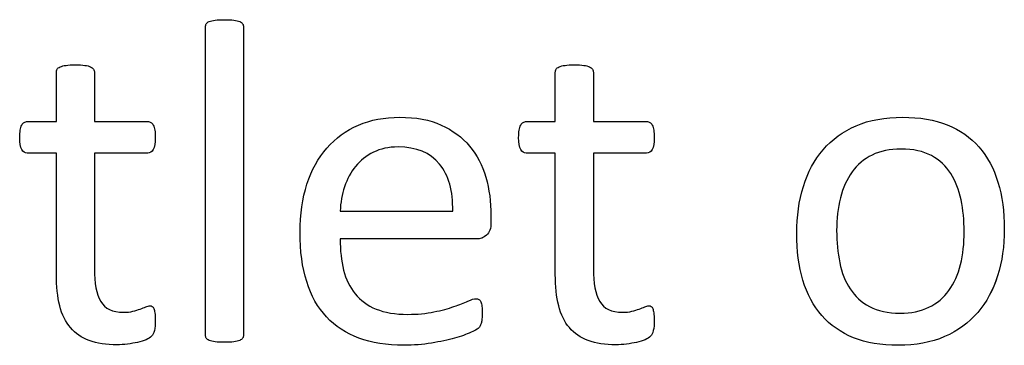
# Model space of a CAD drawing. Header units: inches. Extents: x 0 to 20790, y -12 to 14700.
# Tile 133 of 191: x 7836 to 8164, y 13320 to 13429. Entities that reach past the tile are written whole.
import ezdxf

# ---------------------------------------------------------------- set-up
doc = ezdxf.new("R2010")
doc.units = ezdxf.units.IN
doc.layers.add('254', color=7, linetype='Continuous', true_color=0xffffff)

msp = doc.modelspace()

# ---------------------------------------------------------------- linework, layer by layer
at = {"layer": '254', "linetype": 'Continuous', "lineweight": 25}
for points, knots in [([(7909.941, 13322.496), (7910.136, 13322.761), (7910.251, 13323.107), (7910.251, 13357.797), (7910.251, 13392.053), (7910.251, 13426.714), (7910.136, 13427.089), (7909.934, 13427.377), (7909.732, 13427.695), (7909.415, 13427.954), (7908.491, 13428.358), (7907.828, 13428.503), (7906.212, 13428.733), (7905.144, 13428.762), (7902.634, 13428.762), (7901.596, 13428.733), (7899.98, 13428.503), (7899.316, 13428.358), (7898.335, 13427.954), (7898.018, 13427.695), (7897.816, 13427.377), (7897.643, 13427.089), (7897.556, 13426.714), (7897.556, 13392.053), (7897.556, 13357.797), (7897.556, 13323.107), (7897.643, 13322.761), (7897.816, 13322.501), (7898.018, 13322.213), (7898.335, 13321.953), (7899.316, 13321.549), (7899.98, 13321.405), (7900.788, 13321.29), (7901.596, 13321.203), (7902.634, 13321.145), (7905.144, 13321.145), (7906.212, 13321.203), (7907.02, 13321.29), (7907.828, 13321.405), (7908.491, 13321.549), (7909.415, 13321.953), (7909.732, 13322.213), (7909.941, 13322.496)], [0, 0, 0, 0, 0.0059802, 0.0059802, 0.4793491, 0.4793491, 0.4849307, 0.4849307, 0.4849307, 0.4908027, 0.4908027, 0.4966747, 0.4966747, 0.5025467, 0.5025467, 0.5082853, 0.5082853, 0.5140238, 0.5140238, 0.5197624, 0.5197624, 0.5197624, 0.5246665, 0.5246665, 0.9405823, 0.9405823, 0.9458367, 0.9458367, 0.9458367, 0.9512509, 0.9512509, 0.956665, 0.956665, 0.956665, 0.9697477, 0.9697477, 0.9831346, 0.9831346, 0.9831346, 0.9915673, 0.9915673, 1, 1, 1, 1]), ([(7897.816, 13322.501), (7897.643, 13322.761), (7897.556, 13323.107), (7897.556, 13357.797), (7897.556, 13392.053), (7897.556, 13426.714), (7897.643, 13427.089), (7897.816, 13427.377)], [0, 0, 0, 0, 0.0123321, 0.0123321, 0.98849, 0.98849, 1, 1, 1, 1]), ([(7897.816, 13427.377), (7898.018, 13427.695), (7898.335, 13427.954), (7899.316, 13428.358), (7899.98, 13428.503), (7901.596, 13428.733), (7902.634, 13428.762), (7905.144, 13428.762), (7906.212, 13428.733), (7907.828, 13428.503), (7908.491, 13428.358), (7909.415, 13427.954), (7909.732, 13427.695), (7909.934, 13427.377)], [0, 0, 0, 0, 0.164751, 0.164751, 0.3295019, 0.3295019, 0.4942529, 0.4942529, 0.6628352, 0.6628352, 0.8314176, 0.8314176, 1, 1, 1, 1]), ([(7909.934, 13427.377), (7910.136, 13427.089), (7910.251, 13426.714), (7910.251, 13392.053), (7910.251, 13357.797), (7910.251, 13323.107), (7910.136, 13322.761), (7909.934, 13322.501)], [0, 0, 0, 0, 0.01151, 0.01151, 0.9876679, 0.9876679, 1, 1, 1, 1]), ([(7880.476, 13325.069), (7880.678, 13325.935), (7880.794, 13327.118), (7880.794, 13329.541), (7880.736, 13330.291), (7880.649, 13330.926), (7880.534, 13331.532), (7880.419, 13332.022), (7880.303, 13332.369), (7880.159, 13332.744), (7879.986, 13332.975), (7879.755, 13333.119), (7879.524, 13333.234), (7879.265, 13333.292), (7878.601, 13333.292), (7878.139, 13333.177), (7877.649, 13332.946), (7877.129, 13332.715), (7876.495, 13332.484), (7875.802, 13332.224), (7875.081, 13331.965), (7874.244, 13331.734), (7872.398, 13331.272), (7871.359, 13331.157), (7866.541, 13331.157), (7864.002, 13332.369), (7861.162, 13337.237), (7860.482, 13340.851), (7860.482, 13358.48), (7860.482, 13371.347), (7860.482, 13384.215), (7866.406, 13384.215), (7872.33, 13384.215), (7879.034, 13384.215), (7879.64, 13384.648), (7880.563, 13386.264), (7880.794, 13387.62), (7880.794, 13390.447), (7880.736, 13391.255), (7880.649, 13391.919), (7880.534, 13392.582), (7880.361, 13393.13), (7880.13, 13393.563), (7879.899, 13394.025), (7879.64, 13394.313), (7879.322, 13394.486), (7879.034, 13394.688), (7878.659, 13394.775), (7872.33, 13394.775), (7866.406, 13394.775), (7860.482, 13394.775), (7860.482, 13400.257), (7860.482, 13405.739), (7860.482, 13411.595), (7860.367, 13411.913), (7859.963, 13412.548), (7859.645, 13412.807), (7858.722, 13413.269), (7858.059, 13413.442), (7857.251, 13413.529), (7856.443, 13413.644), (7855.375, 13413.702), (7852.865, 13413.702), (7851.827, 13413.644), (7851.019, 13413.529), (7850.211, 13413.442), (7849.547, 13413.269), (7848.566, 13412.807), (7848.249, 13412.548), (7848.047, 13412.23), (7847.874, 13411.913), (7847.787, 13411.595), (7847.787, 13405.739), (7847.787, 13400.257), (7847.787, 13394.775), (7844.585, 13394.775), (7841.382, 13394.775), (7837.747, 13394.775), (7837.401, 13394.688), (7837.054, 13394.486), (7836.708, 13394.313), (7836.449, 13394.025), (7836.247, 13393.563), (7836.045, 13393.13), (7835.872, 13392.582), (7835.756, 13391.919), (7835.612, 13391.255), (7835.554, 13390.447), (7835.554, 13387.62), (7835.785, 13386.264), (7836.708, 13384.648), (7837.314, 13384.215), (7841.325, 13384.215), (7844.556, 13384.215), (7847.787, 13384.215), (7847.787, 13370.732), (7847.787, 13357.248), (7847.787, 13339.755), (7848.162, 13336.293), (7848.913, 13333.35), (7849.634, 13330.378), (7850.846, 13327.954), (7854.12, 13324.105), (7856.212, 13322.675), (7861.348, 13320.77), (7864.435, 13320.309), (7869.195, 13320.309), (7870.378, 13320.366), (7871.561, 13320.54), (7872.744, 13320.684), (7873.869, 13320.886), (7875.947, 13321.347), (7876.899, 13321.636), (7877.707, 13321.982), (7878.543, 13322.357), (7879.149, 13322.732), (7879.553, 13323.136), (7879.986, 13323.54), (7880.274, 13324.204), (7880.476, 13325.069)], [0, 0, 0, 0, 0.0169336, 0.0169336, 0.0273543, 0.0273543, 0.0273543, 0.0342551, 0.0342551, 0.0342551, 0.0386532, 0.0386532, 0.0386532, 0.0421312, 0.0421312, 0.0486524, 0.0486524, 0.0486524, 0.0578371, 0.0578371, 0.0578371, 0.0698121, 0.0698121, 0.0817871, 0.0817871, 0.1185882, 0.1185882, 0.1557168, 0.1557168, 0.2560764, 0.2560764, 0.2560764, 0.3153147, 0.3153147, 0.3231042, 0.3231042, 0.3308936, 0.3308936, 0.3350317, 0.3350317, 0.3350317, 0.3406368, 0.3406368, 0.3406368, 0.3446716, 0.3446716, 0.3446716, 0.3483066, 0.3483066, 0.4016209, 0.4016209, 0.4016209, 0.454298, 0.454298, 0.4579023, 0.4579023, 0.4615065, 0.4615065, 0.4651107, 0.4651107, 0.4651107, 0.4751388, 0.4751388, 0.484939, 0.484939, 0.484939, 0.4914006, 0.4914006, 0.4978622, 0.4978622, 0.4978622, 0.5012317, 0.5012317, 0.550479, 0.550479, 0.550479, 0.5810003, 0.5810003, 0.5851248, 0.5851248, 0.5851248, 0.5891096, 0.5891096, 0.5891096, 0.5945805, 0.5945805, 0.5945805, 0.6024171, 0.6024171, 0.6171684, 0.6171684, 0.6319196, 0.6319196, 0.69311, 0.69311, 0.69311, 0.82944, 0.82944, 0.8699889, 0.8699889, 0.8699889, 0.8978939, 0.8978939, 0.9255581, 0.9255581, 0.9532222, 0.9532222, 0.9623692, 0.9623692, 0.9623692, 0.9738223, 0.9738223, 0.9852753, 0.9852753, 0.9852753, 0.9926659, 0.9926659, 0.9926659, 1, 1, 1, 1]), ([(7848.047, 13412.23), (7848.249, 13412.548), (7848.566, 13412.807), (7849.547, 13413.269), (7850.211, 13413.442), (7851.019, 13413.529)], [0, 0, 0, 0, 0.5, 0.5, 1, 1, 1, 1]), ([(7851.019, 13413.529), (7851.827, 13413.644), (7852.865, 13413.702), (7855.375, 13413.702), (7856.443, 13413.644), (7857.251, 13413.529)], [0, 0, 0, 0, 0.4942529, 0.4942529, 1, 1, 1, 1]), ([(7857.251, 13413.529), (7858.059, 13413.442), (7858.722, 13413.269), (7859.645, 13412.807), (7859.963, 13412.548), (7860.367, 13411.913), (7860.482, 13411.595), (7860.482, 13405.739), (7860.482, 13400.257), (7860.482, 13394.775)], [0, 0, 0, 0, 0.0567686, 0.0567686, 0.1135371, 0.1135371, 0.1703057, 0.1703057, 1, 1, 1, 1]), ([(8046.951, 13325.069), (8047.153, 13325.935), (8047.268, 13327.118), (8047.268, 13329.541), (8047.21, 13330.291), (8047.124, 13330.926), (8047.008, 13331.532), (8046.893, 13332.022), (8046.777, 13332.369), (8046.633, 13332.744), (8046.46, 13332.975), (8046.229, 13333.119), (8045.998, 13333.234), (8045.739, 13333.292), (8045.075, 13333.292), (8044.614, 13333.177), (8044.123, 13332.946), (8043.604, 13332.715), (8042.969, 13332.484), (8042.277, 13332.224), (8041.555, 13331.965), (8040.719, 13331.734), (8038.872, 13331.272), (8037.833, 13331.157), (8033.015, 13331.157), (8030.476, 13332.369), (8027.636, 13337.237), (8026.956, 13340.851), (8026.956, 13358.48), (8026.956, 13371.347), (8026.956, 13384.215), (8032.881, 13384.215), (8038.805, 13384.215), (8045.508, 13384.215), (8046.114, 13384.648), (8047.037, 13386.264), (8047.268, 13387.62), (8047.268, 13390.447), (8047.21, 13391.255), (8047.124, 13391.919), (8047.008, 13392.582), (8046.835, 13393.13), (8046.604, 13393.563), (8046.374, 13394.025), (8046.114, 13394.313), (8045.797, 13394.486), (8045.508, 13394.688), (8045.133, 13394.775), (8038.805, 13394.775), (8032.881, 13394.775), (8026.956, 13394.775), (8026.956, 13400.257), (8026.956, 13405.739), (8026.956, 13411.595), (8026.841, 13411.913), (8026.437, 13412.548), (8026.12, 13412.807), (8025.196, 13413.269), (8024.533, 13413.442), (8023.725, 13413.529), (8022.917, 13413.644), (8021.85, 13413.702), (8019.34, 13413.702), (8018.301, 13413.644), (8017.493, 13413.529), (8016.685, 13413.442), (8016.022, 13413.269), (8015.041, 13412.807), (8014.723, 13412.548), (8014.521, 13412.23), (8014.348, 13411.913), (8014.262, 13411.595), (8014.262, 13405.739), (8014.262, 13400.257), (8014.262, 13394.775), (8011.059, 13394.775), (8007.857, 13394.775), (8004.221, 13394.775), (8003.875, 13394.688), (8003.529, 13394.486), (8003.183, 13394.313), (8002.923, 13394.025), (8002.721, 13393.563), (8002.519, 13393.13), (8002.346, 13392.582), (8002.23, 13391.919), (8002.086, 13391.255), (8002.029, 13390.447), (8002.029, 13387.62), (8002.259, 13386.264), (8003.183, 13384.648), (8003.788, 13384.215), (8007.799, 13384.215), (8011.03, 13384.215), (8014.262, 13384.215), (8014.262, 13370.732), (8014.262, 13357.248), (8014.262, 13339.755), (8014.637, 13336.293), (8015.387, 13333.35), (8016.108, 13330.378), (8017.32, 13327.954), (8020.595, 13324.105), (8022.686, 13322.675), (8027.822, 13320.77), (8030.909, 13320.309), (8035.67, 13320.309), (8036.853, 13320.366), (8038.035, 13320.54), (8039.218, 13320.684), (8040.344, 13320.886), (8042.421, 13321.347), (8043.373, 13321.636), (8044.181, 13321.982), (8045.018, 13322.357), (8045.623, 13322.732), (8046.027, 13323.136), (8046.46, 13323.54), (8046.749, 13324.204), (8046.951, 13325.069)], [0, 0, 0, 0, 0.0169336, 0.0169336, 0.0273543, 0.0273543, 0.0273543, 0.0342551, 0.0342551, 0.0342551, 0.0386532, 0.0386532, 0.0386532, 0.0421312, 0.0421312, 0.0486524, 0.0486524, 0.0486524, 0.0578371, 0.0578371, 0.0578371, 0.0698121, 0.0698121, 0.0817871, 0.0817871, 0.1185882, 0.1185882, 0.1557168, 0.1557168, 0.2560764, 0.2560764, 0.2560764, 0.3153147, 0.3153147, 0.3231042, 0.3231042, 0.3308936, 0.3308936, 0.3350317, 0.3350317, 0.3350317, 0.3406368, 0.3406368, 0.3406368, 0.3446716, 0.3446716, 0.3446716, 0.3483066, 0.3483066, 0.4016209, 0.4016209, 0.4016209, 0.454298, 0.454298, 0.4579023, 0.4579023, 0.4615065, 0.4615065, 0.4651107, 0.4651107, 0.4651107, 0.4751388, 0.4751388, 0.484939, 0.484939, 0.484939, 0.4914006, 0.4914006, 0.4978622, 0.4978622, 0.4978622, 0.5012317, 0.5012317, 0.550479, 0.550479, 0.550479, 0.5810003, 0.5810003, 0.5851248, 0.5851248, 0.5851248, 0.5891096, 0.5891096, 0.5891096, 0.5945805, 0.5945805, 0.5945805, 0.6024171, 0.6024171, 0.6171684, 0.6171684, 0.6319196, 0.6319196, 0.69311, 0.69311, 0.69311, 0.82944, 0.82944, 0.8699889, 0.8699889, 0.8699889, 0.8978939, 0.8978939, 0.9255581, 0.9255581, 0.9532222, 0.9532222, 0.9623692, 0.9623692, 0.9623692, 0.9738223, 0.9738223, 0.9852753, 0.9852753, 0.9852753, 0.9926659, 0.9926659, 0.9926659, 1, 1, 1, 1]), ([(8014.521, 13412.23), (8014.723, 13412.548), (8015.041, 13412.807), (8016.022, 13413.269), (8016.685, 13413.442), (8017.493, 13413.529)], [0, 0, 0, 0, 0.5, 0.5, 1, 1, 1, 1]), ([(8017.493, 13413.529), (8018.301, 13413.644), (8019.34, 13413.702), (8021.85, 13413.702), (8022.917, 13413.644), (8023.725, 13413.529)], [0, 0, 0, 0, 0.4942529, 0.4942529, 1, 1, 1, 1]), ([(8023.725, 13413.529), (8024.533, 13413.442), (8025.196, 13413.269), (8026.12, 13412.807), (8026.437, 13412.548), (8026.841, 13411.913), (8026.956, 13411.595), (8026.956, 13405.739), (8026.956, 13400.257), (8026.956, 13394.775)], [0, 0, 0, 0, 0.0567686, 0.0567686, 0.1135371, 0.1135371, 0.1703057, 0.1703057, 1, 1, 1, 1]), ([(7847.787, 13394.775), (7847.787, 13400.257), (7847.787, 13405.739), (7847.787, 13411.595), (7847.874, 13411.913), (7848.047, 13412.23)], [0, 0, 0, 0, 0.9359606, 0.9359606, 1, 1, 1, 1]), ([(8014.262, 13394.775), (8014.262, 13400.257), (8014.262, 13405.739), (8014.262, 13411.595), (8014.348, 13411.913), (8014.521, 13412.23)], [0, 0, 0, 0, 0.9359606, 0.9359606, 1, 1, 1, 1]), ([(7837.054, 13394.486), (7837.401, 13394.688), (7837.747, 13394.775), (7841.382, 13394.775), (7844.585, 13394.775), (7847.787, 13394.775)], [0, 0, 0, 0, 0.1190476, 0.1190476, 1, 1, 1, 1]), ([(7860.482, 13394.775), (7866.406, 13394.775), (7872.33, 13394.775), (7878.659, 13394.775), (7879.034, 13394.688), (7879.322, 13394.486)], [0, 0, 0, 0, 0.9361702, 0.9361702, 1, 1, 1, 1]), ([(7991.289, 13356.872), (7992.305, 13357.729), (7992.796, 13359.143), (7992.796, 13361.932), (7992.796, 13362.701), (7992.796, 13367.972), (7992.219, 13372.213), (7989.911, 13380.176), (7988.093, 13383.638), (7983.188, 13389.524), (7980.044, 13391.861), (7972.404, 13395.365), (7967.753, 13396.218), (7957.251, 13396.218), (7952.663, 13395.352), (7944.456, 13391.768), (7940.949, 13389.264), (7938.064, 13385.946), (7935.15, 13382.657), (7932.929, 13378.618), (7929.862, 13369.129), (7929.091, 13363.788), (7929.091, 13351.584), (7929.842, 13346.102), (7932.779, 13336.657), (7935.006, 13332.744), (7940.864, 13326.484), (7944.469, 13324.117), (7953.035, 13320.934), (7958.03, 13320.136), (7967.003, 13320.136), (7970.09, 13320.395), (7972.975, 13320.886), (7975.889, 13321.347), (7978.428, 13321.924), (7982.844, 13323.129), (7984.631, 13323.771), (7987.401, 13325.04), (7988.237, 13325.502), (7988.814, 13326.079), (7989.045, 13326.368), (7989.218, 13326.685), (7989.391, 13326.973), (7989.536, 13327.32), (7989.593, 13327.724), (7989.68, 13328.099), (7989.738, 13328.531), (7989.853, 13329.512), (7989.882, 13330.089), (7989.882, 13331.676), (7989.824, 13332.455), (7989.767, 13333.119), (7989.68, 13333.754), (7989.565, 13334.244), (7989.42, 13334.619), (7989.247, 13334.965), (7989.045, 13335.225), (7988.757, 13335.427), (7988.468, 13335.6), (7988.151, 13335.687), (7987.17, 13335.687), (7986.275, 13335.398), (7985.064, 13334.879), (7983.852, 13334.331), (7982.323, 13333.725), (7978.572, 13332.398), (7976.35, 13331.792), (7973.783, 13331.272), (7971.215, 13330.724), (7968.301, 13330.464), (7960.857, 13330.464), (7957.366, 13331.042), (7951.596, 13333.407), (7949.288, 13335.081), (7945.678, 13339.493), (7944.412, 13342.149), (7942.861, 13348.297), (7942.479, 13351.757), (7942.479, 13355.623), (7957.607, 13355.623), (7972.734, 13355.623), (7987.862, 13355.623), (7989.161, 13355.594), (7990.286, 13356.027), (7991.289, 13356.872)], [0, 0, 0, 0, 0.0174321, 0.0174321, 0.0240728, 0.0240728, 0.0629214, 0.0629214, 0.10177, 0.10177, 0.1406186, 0.1406186, 0.1791154, 0.1791154, 0.215155, 0.215155, 0.251316, 0.251316, 0.251316, 0.2923514, 0.2923514, 0.3336134, 0.3336134, 0.3770788, 0.3770788, 0.4203788, 0.4203788, 0.4632688, 0.4632688, 0.5064136, 0.5064136, 0.5313806, 0.5313806, 0.5313806, 0.5541801, 0.5541801, 0.5767042, 0.5767042, 0.5992283, 0.5992283, 0.6217523, 0.6217523, 0.6217523, 0.6251986, 0.6251986, 0.6251986, 0.6292736, 0.6292736, 0.6333486, 0.6333486, 0.6390182, 0.6390182, 0.6390182, 0.6437792, 0.6437792, 0.6437792, 0.6470405, 0.6470405, 0.6470405, 0.650124, 0.650124, 0.6557771, 0.6557771, 0.6557771, 0.6710147, 0.6710147, 0.6862522, 0.6862522, 0.6862522, 0.7131126, 0.7131126, 0.7470415, 0.7470415, 0.7809704, 0.7809704, 0.8144194, 0.8144194, 0.8475747, 0.8475747, 0.8475747, 0.9884116, 0.9884116, 0.9884116, 1, 1, 1, 1]), ([(7938.064, 13385.946), (7940.949, 13389.264), (7944.456, 13391.768), (7952.663, 13395.352), (7957.251, 13396.218), (7967.753, 13396.218), (7972.404, 13395.365), (7980.044, 13391.861), (7983.188, 13389.524), (7988.093, 13383.638), (7989.911, 13380.176), (7992.219, 13372.213), (7992.796, 13367.972), (7992.796, 13362.701), (7992.796, 13361.932), (7992.796, 13359.143), (7992.305, 13357.729), (7991.296, 13356.864)], [0, 0, 0, 0, 0.1438864, 0.1438864, 0.2872898, 0.2872898, 0.4404707, 0.4404707, 0.5950514, 0.5950514, 0.7496321, 0.7496321, 0.9042128, 0.9042128, 0.9306369, 0.9306369, 1, 1, 1, 1]), ([(8003.529, 13394.486), (8003.875, 13394.688), (8004.221, 13394.775), (8007.857, 13394.775), (8011.059, 13394.775), (8014.262, 13394.775)], [0, 0, 0, 0, 0.1190476, 0.1190476, 1, 1, 1, 1]), ([(8026.956, 13394.775), (8032.881, 13394.775), (8038.805, 13394.775), (8045.133, 13394.775), (8045.508, 13394.688), (8045.797, 13394.486)], [0, 0, 0, 0, 0.9361702, 0.9361702, 1, 1, 1, 1]), ([(8161.821, 13343.338), (8163.31, 13348.093), (8164.06, 13353.286), (8164.06, 13364.711), (8163.338, 13369.905), (8160.566, 13379.145), (8158.405, 13383.061), (8152.795, 13389.538), (8149.259, 13392.005), (8140.766, 13395.356), (8135.814, 13396.218), (8124.244, 13396.218), (8119.08, 13395.294), (8110.251, 13391.486), (8106.587, 13388.831), (8100.67, 13381.938), (8098.48, 13377.868), (8095.545, 13368.373), (8094.816, 13363.182), (8094.816, 13351.671), (8095.508, 13346.448), (8098.278, 13337.216), (8100.384, 13333.292), (8106.026, 13326.843), (8109.559, 13324.377), (8117.998, 13320.966), (8122.975, 13320.136), (8134.516, 13320.136), (8139.651, 13321.117), (8148.548, 13324.929), (8152.23, 13327.637), (8158.116, 13334.504), (8160.338, 13338.601), (8161.821, 13343.338)], [0, 0, 0, 0, 0.0581053, 0.0581053, 0.1179985, 0.1179985, 0.1779958, 0.1779958, 0.2382588, 0.2382588, 0.2986629, 0.2986629, 0.3612134, 0.3612134, 0.4237638, 0.4237638, 0.4857565, 0.4857565, 0.5474063, 0.5474063, 0.611258, 0.611258, 0.6751096, 0.6751096, 0.7386795, 0.7386795, 0.8024746, 0.8024746, 0.8682127, 0.8682127, 0.9341063, 0.9341063, 1, 1, 1, 1]), ([(8097.008, 13373.107), (8098.48, 13377.868), (8100.67, 13381.938), (8106.587, 13388.831), (8110.251, 13391.486), (8119.08, 13395.294), (8124.244, 13396.218), (8135.814, 13396.218), (8140.766, 13395.356), (8149.259, 13392.005), (8152.795, 13389.538), (8158.405, 13383.061), (8160.566, 13379.145), (8163.338, 13369.905), (8164.06, 13364.711), (8164.06, 13353.286), (8163.31, 13348.093), (8161.838, 13343.332)], [0, 0, 0, 0, 0.1276209, 0.1276209, 0.25639, 0.25639, 0.3851591, 0.3851591, 0.5095097, 0.5095097, 0.63357, 0.63357, 0.7570829, 0.7570829, 0.8803817, 0.8803817, 1, 1, 1, 1]), ([(7847.787, 13384.215), (7844.556, 13384.215), (7841.325, 13384.215), (7837.314, 13384.215), (7836.708, 13384.648), (7835.785, 13386.264), (7835.554, 13387.62), (7835.554, 13390.447), (7835.612, 13391.255), (7835.756, 13391.919)], [0, 0, 0, 0, 0.6210362, 0.6210362, 0.7707503, 0.7707503, 0.9204644, 0.9204644, 1, 1, 1, 1]), ([(7880.649, 13391.919), (7880.736, 13391.255), (7880.794, 13390.447), (7880.794, 13387.62), (7880.563, 13386.264), (7879.64, 13384.648), (7879.034, 13384.215), (7872.33, 13384.215), (7866.406, 13384.215), (7860.482, 13384.215)], [0, 0, 0, 0, 0.0524112, 0.0524112, 0.1510676, 0.1510676, 0.2497241, 0.2497241, 1, 1, 1, 1]), ([(8014.262, 13384.215), (8011.03, 13384.215), (8007.799, 13384.215), (8003.788, 13384.215), (8003.183, 13384.648), (8002.259, 13386.264), (8002.029, 13387.62), (8002.029, 13390.447), (8002.086, 13391.255), (8002.23, 13391.919)], [0, 0, 0, 0, 0.6210362, 0.6210362, 0.7707503, 0.7707503, 0.9204644, 0.9204644, 1, 1, 1, 1]), ([(8047.124, 13391.919), (8047.21, 13391.255), (8047.268, 13390.447), (8047.268, 13387.62), (8047.037, 13386.264), (8046.114, 13384.648), (8045.508, 13384.215), (8038.805, 13384.215), (8032.881, 13384.215), (8026.956, 13384.215)], [0, 0, 0, 0, 0.0524112, 0.0524112, 0.1510676, 0.1510676, 0.2497241, 0.2497241, 1, 1, 1, 1]), ([(7848.913, 13333.35), (7848.162, 13336.293), (7847.787, 13339.755), (7847.787, 13357.248), (7847.787, 13370.732), (7847.787, 13384.215)], [0, 0, 0, 0, 0.2292468, 0.2292468, 1, 1, 1, 1]), ([(7860.482, 13384.215), (7860.482, 13371.347), (7860.482, 13358.48), (7860.482, 13340.851), (7861.162, 13337.237), (7864.002, 13332.369), (7866.541, 13331.157), (7871.359, 13331.157), (7872.398, 13331.272), (7874.244, 13331.734), (7875.081, 13331.965), (7875.802, 13332.224)], [0, 0, 0, 0, 0.5062548, 0.5062548, 0.6935464, 0.6935464, 0.8791865, 0.8791865, 0.9395933, 0.9395933, 1, 1, 1, 1]), ([(7972.975, 13320.886), (7970.09, 13320.395), (7967.003, 13320.136), (7958.03, 13320.136), (7953.035, 13320.934), (7944.469, 13324.117), (7940.864, 13326.484), (7935.006, 13332.744), (7932.779, 13336.657), (7929.842, 13346.102), (7929.091, 13351.584), (7929.091, 13363.788), (7929.862, 13369.129), (7932.929, 13378.618), (7935.15, 13382.657), (7938.064, 13385.946)], [0, 0, 0, 0, 0.0891474, 0.0891474, 0.2432002, 0.2432002, 0.3963436, 0.3963436, 0.5509507, 0.5509507, 0.7061483, 0.7061483, 0.8534787, 0.8534787, 1, 1, 1, 1]), ([(7975.599, 13380.607), (7978.687, 13376.829), (7980.188, 13371.578), (7980.015, 13364.913), (7967.503, 13364.913), (7954.991, 13364.913), (7942.479, 13364.913), (7942.594, 13367.741), (7943.056, 13370.453), (7943.95, 13373.021), (7944.816, 13375.617), (7946.056, 13377.897), (7949.244, 13381.78), (7951.192, 13383.35), (7955.923, 13385.716), (7958.664, 13386.293), (7967.897, 13386.293), (7972.484, 13384.417), (7975.599, 13380.607)], [0, 0, 0, 0, 0.1642716, 0.1642716, 0.1642716, 0.5344554, 0.5344554, 0.5344554, 0.6160129, 0.6160129, 0.6160129, 0.6928348, 0.6928348, 0.7703438, 0.7703438, 0.8478528, 0.8478528, 1, 1, 1, 1]), ([(7975.6, 13380.609), (7972.484, 13384.417), (7967.897, 13386.293), (7958.664, 13386.293), (7955.923, 13385.716), (7951.192, 13383.35), (7949.244, 13381.78), (7946.056, 13377.897), (7944.816, 13375.617), (7943.95, 13373.021)], [0, 0, 0, 0, 0.3962301, 0.3962301, 0.5980831, 0.5980831, 0.7999362, 0.7999362, 1, 1, 1, 1]), ([(8015.387, 13333.35), (8014.637, 13336.293), (8014.262, 13339.755), (8014.262, 13357.248), (8014.262, 13370.732), (8014.262, 13384.215)], [0, 0, 0, 0, 0.2292468, 0.2292468, 1, 1, 1, 1]), ([(8026.956, 13384.215), (8026.956, 13371.347), (8026.956, 13358.48), (8026.956, 13340.851), (8027.636, 13337.237), (8030.476, 13332.369), (8033.015, 13331.157), (8037.833, 13331.157), (8038.872, 13331.272), (8040.719, 13331.734), (8041.555, 13331.965), (8042.277, 13332.224)], [0, 0, 0, 0, 0.5062548, 0.5062548, 0.6935464, 0.6935464, 0.8791865, 0.8791865, 0.9395933, 0.9395933, 1, 1, 1, 1]), ([(8149.631, 13368.692), (8150.326, 13365.346), (8150.672, 13361.826), (8150.672, 13354.065), (8150.269, 13350.401), (8149.432, 13347.083), (8148.624, 13343.736), (8147.326, 13340.851), (8143.84, 13336.029), (8141.613, 13334.158), (8136.189, 13331.503), (8132.986, 13330.84), (8125.225, 13330.84), (8121.85, 13331.561), (8119.138, 13333.032), (8116.397, 13334.475), (8114.233, 13336.466), (8111.001, 13341.428), (8109.847, 13344.342), (8108.468, 13351.008), (8108.116, 13354.585), (8108.116, 13362.317), (8108.549, 13365.981), (8110.231, 13372.651), (8111.55, 13375.531), (8115.025, 13380.397), (8117.233, 13382.282), (8122.634, 13384.925), (8125.86, 13385.6), (8133.65, 13385.6), (8137.026, 13384.879), (8142.438, 13381.942), (8144.614, 13379.974), (8147.787, 13374.954), (8148.941, 13372.011), (8149.631, 13368.692)], [0, 0, 0, 0, 0.0676707, 0.0676707, 0.1400264, 0.1400264, 0.1400264, 0.2011218, 0.2011218, 0.2630503, 0.2630503, 0.3249788, 0.3249788, 0.3931969, 0.3931969, 0.3931969, 0.4510423, 0.4510423, 0.5088876, 0.5088876, 0.5662549, 0.5662549, 0.6253606, 0.6253606, 0.6850724, 0.6850724, 0.7452559, 0.7452559, 0.8049234, 0.8049234, 0.8701413, 0.8701413, 0.9350707, 0.9350707, 1, 1, 1, 1]), ([(8149.634, 13368.693), (8148.941, 13372.011), (8147.787, 13374.954), (8144.614, 13379.974), (8142.438, 13381.942), (8137.026, 13384.879), (8133.65, 13385.6), (8125.86, 13385.6), (8122.634, 13384.925), (8117.233, 13382.282), (8115.025, 13380.397), (8111.55, 13375.531), (8110.231, 13372.651), (8108.549, 13365.981), (8108.116, 13362.317), (8108.116, 13354.585), (8108.468, 13351.008), (8109.847, 13344.342), (8111.001, 13341.428), (8114.233, 13336.466), (8116.397, 13334.475), (8119.138, 13333.032)], [0, 0, 0, 0, 0.1070023, 0.1070023, 0.2140046, 0.2140046, 0.3214825, 0.3214825, 0.4198134, 0.4198134, 0.5189947, 0.5189947, 0.6173987, 0.6173987, 0.7148037, 0.7148037, 0.8093438, 0.8093438, 0.9046719, 0.9046719, 1, 1, 1, 1]), ([(8161.838, 13343.332), (8160.338, 13338.601), (8158.116, 13334.504), (8152.23, 13327.637), (8148.548, 13324.929), (8139.651, 13321.117), (8134.516, 13320.136), (8122.975, 13320.136), (8117.998, 13320.966), (8109.559, 13324.377), (8106.026, 13326.843), (8100.384, 13333.292), (8098.278, 13337.216), (8095.508, 13346.448), (8094.816, 13351.671), (8094.816, 13363.182), (8095.545, 13368.373), (8097.008, 13373.107)], [0, 0, 0, 0, 0.1281371, 0.1281371, 0.2562741, 0.2562741, 0.3841087, 0.3841087, 0.5081649, 0.5081649, 0.6317832, 0.6317832, 0.7559494, 0.7559494, 0.8801155, 0.8801155, 1, 1, 1, 1]), ([(8149.432, 13347.083), (8150.269, 13350.401), (8150.672, 13354.065), (8150.672, 13361.826), (8150.326, 13365.346), (8149.634, 13368.693)], [0, 0, 0, 0, 0.5167286, 0.5167286, 1, 1, 1, 1]), ([(7942.479, 13355.623), (7942.479, 13351.757), (7942.861, 13348.297), (7944.412, 13342.149), (7945.678, 13339.493), (7949.288, 13335.081), (7951.596, 13333.407), (7957.366, 13331.042), (7960.857, 13330.464), (7968.301, 13330.464), (7971.215, 13330.724), (7973.783, 13331.272)], [0, 0, 0, 0, 0.2055215, 0.2055215, 0.4128642, 0.4128642, 0.6231815, 0.6231815, 0.8334988, 0.8334988, 1, 1, 1, 1]), ([(8119.138, 13333.032), (8121.85, 13331.561), (8125.225, 13330.84), (8132.986, 13330.84), (8136.189, 13331.503), (8141.613, 13334.158), (8143.84, 13336.029), (8147.326, 13340.851), (8148.624, 13343.736), (8149.432, 13347.083)], [0, 0, 0, 0, 0.2694552, 0.2694552, 0.514067, 0.514067, 0.7586788, 0.7586788, 1, 1, 1, 1]), ([(7973.783, 13331.272), (7976.35, 13331.792), (7978.572, 13332.398), (7982.323, 13333.725), (7983.852, 13334.331), (7985.064, 13334.879)], [0, 0, 0, 0, 0.5, 0.5, 1, 1, 1, 1]), ([(7985.064, 13334.879), (7986.275, 13335.398), (7987.17, 13335.687), (7988.151, 13335.687), (7988.468, 13335.6), (7988.757, 13335.427)], [0, 0, 0, 0, 0.6470588, 0.6470588, 1, 1, 1, 1]), ([(7871.561, 13320.54), (7870.378, 13320.366), (7869.195, 13320.309), (7864.435, 13320.309), (7861.348, 13320.77), (7856.212, 13322.675), (7854.12, 13324.105), (7850.846, 13327.954), (7849.634, 13330.378), (7848.913, 13333.35)], [0, 0, 0, 0, 0.0990148, 0.0990148, 0.3984741, 0.3984741, 0.6979335, 0.6979335, 1, 1, 1, 1]), ([(7877.649, 13332.946), (7878.139, 13333.177), (7878.601, 13333.292), (7879.265, 13333.292), (7879.524, 13333.234), (7879.755, 13333.119)], [0, 0, 0, 0, 0.6521739, 0.6521739, 1, 1, 1, 1]), ([(7880.649, 13330.926), (7880.736, 13330.291), (7880.794, 13329.541), (7880.794, 13327.118), (7880.678, 13325.935), (7880.476, 13325.069)], [0, 0, 0, 0, 0.3809524, 0.3809524, 1, 1, 1, 1]), ([(7989.767, 13333.119), (7989.824, 13332.455), (7989.882, 13331.676), (7989.882, 13330.089), (7989.853, 13329.512), (7989.738, 13328.531), (7989.68, 13328.099), (7989.593, 13327.724)], [0, 0, 0, 0, 0.4102564, 0.4102564, 0.7051282, 0.7051282, 1, 1, 1, 1]), ([(8038.035, 13320.54), (8036.853, 13320.366), (8035.67, 13320.309), (8030.909, 13320.309), (8027.822, 13320.77), (8022.686, 13322.675), (8020.595, 13324.105), (8017.32, 13327.954), (8016.108, 13330.378), (8015.387, 13333.35)], [0, 0, 0, 0, 0.0990148, 0.0990148, 0.3984741, 0.3984741, 0.6979335, 0.6979335, 1, 1, 1, 1]), ([(8044.123, 13332.946), (8044.614, 13333.177), (8045.075, 13333.292), (8045.739, 13333.292), (8045.998, 13333.234), (8046.229, 13333.119)], [0, 0, 0, 0, 0.6521739, 0.6521739, 1, 1, 1, 1]), ([(8047.124, 13330.926), (8047.21, 13330.291), (8047.268, 13329.541), (8047.268, 13327.118), (8047.153, 13325.935), (8046.951, 13325.069)], [0, 0, 0, 0, 0.3809524, 0.3809524, 1, 1, 1, 1]), ([(7989.218, 13326.685), (7989.045, 13326.368), (7988.814, 13326.079), (7988.237, 13325.502), (7987.401, 13325.04), (7984.631, 13323.771), (7982.844, 13323.129), (7978.428, 13321.924), (7975.889, 13321.347), (7972.975, 13320.886)], [0, 0, 0, 0, 0.2492379, 0.2492379, 0.4984759, 0.4984759, 0.7477138, 0.7477138, 1, 1, 1, 1]), ([(7877.707, 13321.982), (7876.899, 13321.636), (7875.947, 13321.347), (7873.869, 13320.886), (7872.744, 13320.684), (7871.561, 13320.54)], [0, 0, 0, 0, 0.5, 0.5, 1, 1, 1, 1]), ([(7900.788, 13321.29), (7899.98, 13321.405), (7899.316, 13321.549), (7898.335, 13321.953), (7898.018, 13322.213), (7897.816, 13322.501)], [0, 0, 0, 0, 0.5, 0.5, 1, 1, 1, 1]), ([(7907.02, 13321.29), (7906.212, 13321.203), (7905.144, 13321.145), (7902.634, 13321.145), (7901.596, 13321.203), (7900.788, 13321.29)], [0, 0, 0, 0, 0.5057471, 0.5057471, 1, 1, 1, 1]), ([(7909.934, 13322.501), (7909.732, 13322.213), (7909.415, 13321.953), (7908.491, 13321.549), (7907.828, 13321.405), (7907.02, 13321.29)], [0, 0, 0, 0, 0.5, 0.5, 1, 1, 1, 1]), ([(8044.181, 13321.982), (8043.373, 13321.636), (8042.421, 13321.347), (8040.344, 13320.886), (8039.218, 13320.684), (8038.035, 13320.54)], [0, 0, 0, 0, 0.5, 0.5, 1, 1, 1, 1])]:
    msp.add_open_spline(points, degree=3, knots=knots, dxfattribs=at)
for points in [[(7835.756, 13391.919), (7835.872, 13392.582), (7836.045, 13393.13), (7836.247, 13393.563)], [(7836.247, 13393.563), (7836.449, 13394.025), (7836.708, 13394.313), (7837.054, 13394.486)], [(7879.322, 13394.486), (7879.64, 13394.313), (7879.899, 13394.025), (7880.13, 13393.563)], [(7880.13, 13393.563), (7880.361, 13393.13), (7880.534, 13392.582), (7880.649, 13391.919)], [(8002.23, 13391.919), (8002.346, 13392.582), (8002.519, 13393.13), (8002.721, 13393.563)], [(8002.721, 13393.563), (8002.923, 13394.025), (8003.183, 13394.313), (8003.529, 13394.486)], [(8045.797, 13394.486), (8046.114, 13394.313), (8046.374, 13394.025), (8046.604, 13393.563)], [(8046.604, 13393.563), (8046.835, 13393.13), (8047.008, 13392.582), (8047.124, 13391.919)], [(7980.015, 13364.913), (7980.188, 13371.578), (7978.687, 13376.829), (7975.6, 13380.609)], [(7943.95, 13373.021), (7943.056, 13370.453), (7942.594, 13367.741), (7942.479, 13364.913)], [(7942.479, 13364.913), (7954.991, 13364.913), (7967.503, 13364.913), (7980.015, 13364.913)], [(7987.862, 13355.623), (7972.734, 13355.623), (7957.607, 13355.623), (7942.479, 13355.623)], [(7991.296, 13356.864), (7990.286, 13356.027), (7989.161, 13355.594), (7987.862, 13355.623)], [(7988.757, 13335.427), (7989.045, 13335.225), (7989.247, 13334.965), (7989.42, 13334.619)], [(7989.42, 13334.619), (7989.565, 13334.244), (7989.68, 13333.754), (7989.767, 13333.119)], [(7875.802, 13332.224), (7876.495, 13332.484), (7877.129, 13332.715), (7877.649, 13332.946)], [(7879.755, 13333.119), (7879.986, 13332.975), (7880.159, 13332.744), (7880.303, 13332.369)], [(7880.303, 13332.369), (7880.419, 13332.022), (7880.534, 13331.532), (7880.649, 13330.926)], [(8042.277, 13332.224), (8042.969, 13332.484), (8043.604, 13332.715), (8044.123, 13332.946)], [(8046.229, 13333.119), (8046.46, 13332.975), (8046.633, 13332.744), (8046.777, 13332.369)], [(8046.777, 13332.369), (8046.893, 13332.022), (8047.008, 13331.532), (8047.124, 13330.926)], [(7989.593, 13327.724), (7989.536, 13327.32), (7989.391, 13326.973), (7989.218, 13326.685)], [(7880.476, 13325.069), (7880.274, 13324.204), (7879.986, 13323.54), (7879.553, 13323.136)], [(8046.951, 13325.069), (8046.749, 13324.204), (8046.46, 13323.54), (8046.027, 13323.136)], [(7879.553, 13323.136), (7879.149, 13322.732), (7878.543, 13322.357), (7877.707, 13321.982)], [(8046.027, 13323.136), (8045.623, 13322.732), (8045.018, 13322.357), (8044.181, 13321.982)]]:
    msp.add_open_spline(points, degree=3, dxfattribs=at)

doc.saveas('drawing.dxf')
